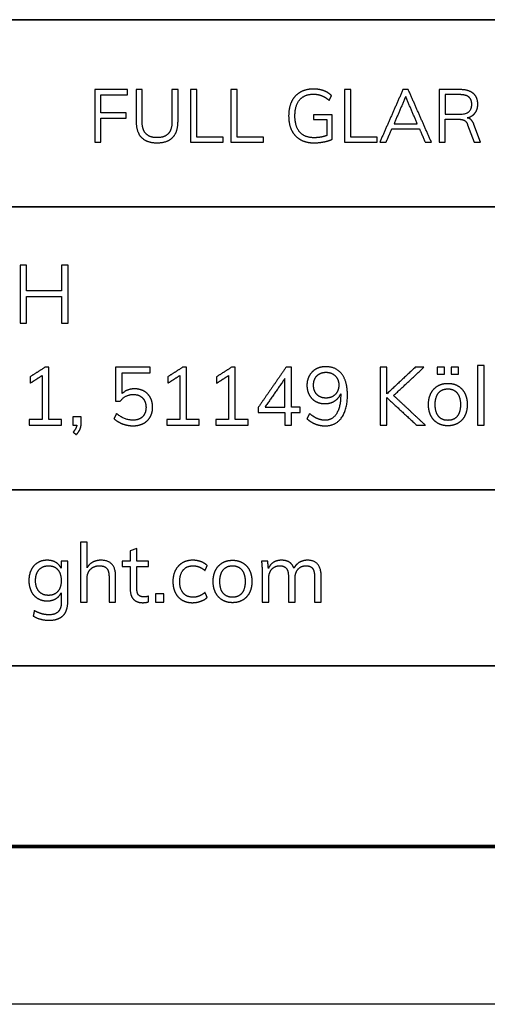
# Model space of a CAD drawing. Header units: millimetres. Extents: x 12512 to 13512, y -4769 to -3769.
# Tile 3 of 6: x 13366 to 13410, y -4769 to -4676. Entities that reach past the tile are written whole.
import ezdxf

# ---------------------------------------------------------------- set-up
doc = ezdxf.new("R2010")
doc.units = ezdxf.units.MM
doc.layers.add('ROXX NEO mini i FullGlareShield', color=7, linetype='Continuous', true_color=0x000000)

msp = doc.modelspace()

# ---------------------------------------------------------------- linework, layer by layer
at = {"layer": 'ROXX NEO mini i FullGlareShield'}
for p, q in [((13395.698, -4684.663), (13393.928, -4684.663)), ((13393.928, -4684.663), (13393.928, -4685.119)), ((13395.698, -4686.98), (13395.698, -4684.663)), ((13393.928, -4685.119), (13395.171, -4685.119)), ((13395.171, -4685.119), (13395.171, -4686.643)), ((13408.556, -4685.604), (13409.174, -4687.268)), ((13409.785, -4687.268), (13409.153, -4685.576)), ((13409.174, -4687.268), (13409.785, -4687.268)), ((13371.87, -4713.363), (13371.074, -4713.363)), ((13371.074, -4713.363), (13371.074, -4714.158)), ((13371.87, -4713.927), (13371.87, -4713.363)), ((13371.074, -4714.158), (13371.445, -4714.158)), ((13377.149, -4725.862), (13376.524, -4726.086)), ((13377.149, -4727.083), (13377.149, -4725.862)), ((13376.524, -4726.086), (13376.524, -4727.083)), ((13370.591, -4727.083), (13369.965, -4727.083)), ((13369.965, -4727.083), (13369.965, -4727.755)), ((13370.591, -4730.938), (13370.591, -4727.083)), ((13376.524, -4727.083), (13375.767, -4727.083)), ((13375.767, -4727.083), (13375.767, -4727.577)), ((13375.767, -4727.577), (13376.524, -4727.577)), ((13376.524, -4727.577), (13376.524, -4729.787)), ((13378.262, -4727.083), (13377.149, -4727.083)), ((13377.149, -4729.702), (13377.149, -4727.577)), ((13377.149, -4727.577), (13378.262, -4727.577)), ((13378.262, -4727.577), (13378.262, -4727.083)), ((13512.187, -4769.188), (12512.187, -4769.188))]:
    msp.add_line(p, q, dxfattribs=at)
at = {"layer": 'ROXX NEO mini i FullGlareShield', "color": 250, "lineweight": 70, "true_color": 0x1a171b}
msp.add_line((13497.187, -4754.188), (12527.187, -4754.188), dxfattribs=at)
at = {"layer": 'ROXX NEO mini i FullGlareShield', "color": 18, "lineweight": 35, "true_color": 0x000000}
msp.add_lwpolyline([(13497.208, -4675.623), (13318.666, -4675.623), (13318.666, -4754.285), (13497.208, -4754.285)], close=True, dxfattribs=at)
for points in [[(13318.666, -4693.409), (13497.208, -4693.409)], [(13318.666, -4720.29), (13497.208, -4720.29)], [(13318.666, -4737.01), (13497.208, -4737.01)]]:
    msp.add_lwpolyline(points, dxfattribs=at)
at = {"layer": 'ROXX NEO mini i FullGlareShield'}
for points in [[(13376.26, -4682.268), (13374.715, -4682.268), (13373.17, -4682.268)], [(13373.17, -4682.268), (13373.17, -4684.768), (13373.17, -4687.268)], [(13373.739, -4684.487), (13373.739, -4683.62), (13373.739, -4682.753)], [(13373.739, -4682.753), (13374.999, -4682.753), (13376.26, -4682.753)], [(13376.26, -4682.753), (13376.26, -4682.51), (13376.26, -4682.268)], [(13377.657, -4682.268), (13377.373, -4682.268), (13377.088, -4682.268)], [(13377.088, -4682.268), (13377.088, -4683.788), (13377.088, -4685.309)], [(13377.657, -4685.358), (13377.657, -4683.813), (13377.657, -4682.268)], [(13381.056, -4682.268), (13380.768, -4682.268), (13380.48, -4682.268)], [(13380.48, -4682.268), (13380.48, -4683.813), (13380.48, -4685.358)], [(13381.056, -4685.309), (13381.056, -4683.788), (13381.056, -4682.268)], [(13382.833, -4682.268), (13382.545, -4682.268), (13382.257, -4682.268)], [(13382.257, -4682.268), (13382.257, -4684.768), (13382.257, -4687.268)], [(13382.833, -4686.777), (13382.833, -4684.522), (13382.833, -4682.268)], [(13386.66, -4682.268), (13386.372, -4682.268), (13386.084, -4682.268)], [(13386.084, -4682.268), (13386.084, -4684.768), (13386.084, -4687.268)], [(13386.66, -4686.777), (13386.66, -4684.522), (13386.66, -4682.268)], [(13395.41, -4683.286), (13395.522, -4683.065), (13395.635, -4682.844)], [(13397.453, -4682.268), (13397.165, -4682.268), (13396.878, -4682.268)], [(13396.878, -4682.268), (13396.878, -4684.768), (13396.878, -4687.268)], [(13397.453, -4686.777), (13397.453, -4684.522), (13397.453, -4682.268)], [(13402.411, -4682.268), (13401.312, -4684.768), (13400.213, -4687.268)], [(13402.671, -4682.935), (13402.12, -4684.22), (13401.569, -4685.505)], [(13402.917, -4682.268), (13402.664, -4682.268), (13402.411, -4682.268)], [(13403.774, -4685.505), (13403.222, -4684.22), (13402.671, -4682.935)], [(13405.115, -4687.268), (13404.016, -4684.768), (13402.917, -4682.268)], [(13407.847, -4682.268), (13406.853, -4682.268), (13405.859, -4682.268)], [(13405.859, -4682.268), (13405.859, -4684.768), (13405.859, -4687.268)], [(13407.797, -4682.746), (13407.113, -4682.746), (13406.428, -4682.746)], [(13406.428, -4682.746), (13406.428, -4683.676), (13406.428, -4684.607)], [(13376.119, -4684.487), (13374.929, -4684.487), (13373.739, -4684.487)], [(13376.119, -4684.972), (13376.119, -4684.729), (13376.119, -4684.487)], [(13406.428, -4684.607), (13407.113, -4684.607), (13407.797, -4684.607)], [(13373.739, -4687.268), (13373.739, -4686.12), (13373.739, -4684.972)], [(13373.739, -4684.972), (13374.929, -4684.972), (13376.119, -4684.972)], [(13401.569, -4685.505), (13402.671, -4685.505), (13403.774, -4685.505)], [(13406.428, -4687.268), (13406.428, -4686.176), (13406.428, -4685.084)], [(13406.428, -4685.084), (13407.053, -4685.084), (13407.678, -4685.084)], [(13400.81, -4687.268), (13401.088, -4686.626), (13401.365, -4685.983)], [(13401.365, -4685.983), (13402.671, -4685.983), (13403.977, -4685.983)], [(13403.977, -4685.983), (13404.251, -4686.626), (13404.525, -4687.268)], [(13373.17, -4687.268), (13373.454, -4687.268), (13373.739, -4687.268)], [(13382.257, -4687.268), (13383.798, -4687.268), (13385.34, -4687.268)], [(13385.34, -4686.777), (13384.086, -4686.777), (13382.833, -4686.777)], [(13385.34, -4687.268), (13385.34, -4687.022), (13385.34, -4686.777)], [(13386.084, -4687.268), (13387.625, -4687.268), (13389.167, -4687.268)], [(13389.167, -4686.777), (13387.913, -4686.777), (13386.66, -4686.777)], [(13389.167, -4687.268), (13389.167, -4687.022), (13389.167, -4686.777)], [(13396.878, -4687.268), (13398.419, -4687.268), (13399.96, -4687.268)], [(13399.96, -4686.777), (13398.707, -4686.777), (13397.453, -4686.777)], [(13399.96, -4687.268), (13399.96, -4687.022), (13399.96, -4686.777)], [(13400.213, -4687.268), (13400.512, -4687.268), (13400.81, -4687.268)], [(13404.525, -4687.268), (13404.82, -4687.268), (13405.115, -4687.268)], [(13405.859, -4687.268), (13406.144, -4687.268), (13406.428, -4687.268)], [(13366.686, -4698.962), (13366.373, -4698.962), (13366.06, -4698.962)], [(13366.06, -4698.962), (13366.06, -4701.712), (13366.06, -4704.462)], [(13366.686, -4701.403), (13366.686, -4700.182), (13366.686, -4698.962)], [(13369.984, -4698.962), (13369.984, -4700.182), (13369.984, -4701.403)], [(13370.618, -4698.962), (13370.301, -4698.962), (13369.984, -4698.962)], [(13370.618, -4704.462), (13370.618, -4701.712), (13370.618, -4698.962)], [(13369.984, -4701.403), (13368.335, -4701.403), (13366.686, -4701.403)], [(13366.686, -4704.462), (13366.686, -4703.199), (13366.686, -4701.936)], [(13366.686, -4701.936), (13368.335, -4701.936), (13369.984, -4701.936)], [(13369.984, -4701.936), (13369.984, -4703.199), (13369.984, -4704.462)], [(13366.06, -4704.462), (13366.373, -4704.462), (13366.686, -4704.462)], [(13369.984, -4704.462), (13370.301, -4704.462), (13370.618, -4704.462)], [(13368.425, -4708.658), (13367.722, -4709.106), (13367.019, -4709.554)], [(13368.788, -4708.658), (13368.606, -4708.658), (13368.425, -4708.658)], [(13368.788, -4713.625), (13368.788, -4711.142), (13368.788, -4708.658)], [(13378.428, -4708.658), (13376.779, -4708.658), (13375.13, -4708.658)], [(13375.13, -4708.658), (13375.13, -4710.269), (13375.13, -4711.88)], [(13378.428, -4709.184), (13378.428, -4708.921), (13378.428, -4708.658)], [(13381.495, -4708.658), (13380.792, -4709.106), (13380.089, -4709.554)], [(13381.858, -4708.658), (13381.677, -4708.658), (13381.495, -4708.658)], [(13381.858, -4713.625), (13381.858, -4711.142), (13381.858, -4708.658)], [(13386.13, -4708.658), (13385.427, -4709.106), (13384.724, -4709.554)], [(13386.493, -4708.658), (13386.311, -4708.658), (13386.13, -4708.658)], [(13386.493, -4713.625), (13386.493, -4711.142), (13386.493, -4708.658)], [(13391.313, -4708.658), (13389.988, -4710.57), (13388.664, -4712.482)], [(13391.831, -4708.658), (13391.572, -4708.658), (13391.313, -4708.658)], [(13391.831, -4712.436), (13391.831, -4710.547), (13391.831, -4708.658)], [(13400.884, -4708.658), (13400.567, -4708.658), (13400.251, -4708.658)], [(13400.251, -4708.658), (13400.251, -4711.408), (13400.251, -4714.158)], [(13403.588, -4708.658), (13402.236, -4709.921), (13400.884, -4711.184)], [(13400.884, -4711.184), (13400.884, -4709.921), (13400.884, -4708.658)], [(13401.525, -4711.339), (13402.962, -4709.999), (13404.399, -4708.658)], [(13404.399, -4708.658), (13403.993, -4708.658), (13403.588, -4708.658)], [(13405.658, -4708.651), (13405.658, -4708.983), (13405.658, -4709.315)], [(13406.353, -4708.651), (13406.006, -4708.651), (13405.658, -4708.651)], [(13406.353, -4709.315), (13406.353, -4708.983), (13406.353, -4708.651)], [(13406.994, -4708.651), (13406.994, -4708.983), (13406.994, -4709.315)], [(13407.689, -4708.651), (13407.342, -4708.651), (13406.994, -4708.651)], [(13407.689, -4709.315), (13407.689, -4708.983), (13407.689, -4708.651)], [(13410.115, -4708.473), (13409.802, -4708.473), (13409.489, -4708.473)], [(13409.489, -4708.473), (13409.489, -4711.316), (13409.489, -4714.158)], [(13410.115, -4714.158), (13410.115, -4711.316), (13410.115, -4708.473)], [(13367.019, -4710.165), (13367.583, -4709.805), (13368.147, -4709.446)], [(13367.019, -4709.554), (13367.019, -4709.86), (13367.019, -4710.165)], [(13368.147, -4709.446), (13368.147, -4711.536), (13368.147, -4713.625)], [(13375.763, -4711.146), (13375.763, -4710.165), (13375.763, -4709.184)], [(13375.763, -4709.184), (13377.096, -4709.184), (13378.428, -4709.184)], [(13380.089, -4710.165), (13380.653, -4709.805), (13381.217, -4709.446)], [(13380.089, -4709.554), (13380.089, -4709.86), (13380.089, -4710.165)], [(13381.217, -4709.446), (13381.217, -4711.536), (13381.217, -4713.625)], [(13384.724, -4710.165), (13385.288, -4709.805), (13385.852, -4709.446)], [(13384.724, -4709.554), (13384.724, -4709.86), (13384.724, -4710.165)], [(13385.852, -4709.446), (13385.852, -4711.536), (13385.852, -4713.625)], [(13391.197, -4709.732), (13390.259, -4711.084), (13389.32, -4712.436)], [(13391.197, -4712.436), (13391.197, -4711.084), (13391.197, -4709.732)], [(13405.658, -4709.315), (13406.006, -4709.315), (13406.353, -4709.315)], [(13406.994, -4709.315), (13407.342, -4709.315), (13407.689, -4709.315)], [(13376.93, -4710.705), (13376.219, -4710.705), (13375.763, -4711.146)], [(13375.13, -4711.88), (13375.35, -4711.88), (13375.57, -4711.88)], [(13396.504, -4711.177), (13396.504, -4711.227), (13396.504, -4711.277)], [(13400.884, -4714.158), (13400.884, -4712.849), (13400.884, -4711.54)], [(13400.884, -4711.54), (13402.302, -4712.849), (13403.719, -4714.158)], [(13404.546, -4714.158), (13403.035, -4712.749), (13401.525, -4711.339)], [(13388.664, -4712.482), (13388.664, -4712.722), (13388.664, -4712.961)], [(13389.32, -4712.436), (13390.259, -4712.436), (13391.197, -4712.436)], [(13392.665, -4712.436), (13392.248, -4712.436), (13391.831, -4712.436)], [(13392.665, -4712.961), (13392.665, -4712.698), (13392.665, -4712.436)], [(13368.147, -4713.625), (13367.54, -4713.625), (13366.934, -4713.625)], [(13366.934, -4713.625), (13366.934, -4713.892), (13366.934, -4714.158)], [(13370.001, -4713.625), (13369.394, -4713.625), (13368.788, -4713.625)], [(13370.001, -4714.158), (13370.001, -4713.892), (13370.001, -4713.625)], [(13375.215, -4713.046), (13375.095, -4713.289), (13374.975, -4713.533)], [(13381.217, -4713.625), (13380.61, -4713.625), (13380.004, -4713.625)], [(13380.004, -4713.625), (13380.004, -4713.892), (13380.004, -4714.158)], [(13383.071, -4713.625), (13382.464, -4713.625), (13381.858, -4713.625)], [(13383.071, -4714.158), (13383.071, -4713.892), (13383.071, -4713.625)], [(13385.852, -4713.625), (13385.245, -4713.625), (13384.639, -4713.625)], [(13384.639, -4713.625), (13384.639, -4713.892), (13384.639, -4714.158)], [(13387.706, -4713.625), (13387.099, -4713.625), (13386.493, -4713.625)], [(13387.706, -4714.158), (13387.706, -4713.892), (13387.706, -4713.625)], [(13388.664, -4712.961), (13389.93, -4712.961), (13391.197, -4712.961)], [(13391.197, -4712.961), (13391.197, -4713.56), (13391.197, -4714.158)], [(13391.831, -4714.158), (13391.831, -4713.56), (13391.831, -4712.961)], [(13391.831, -4712.961), (13392.248, -4712.961), (13392.665, -4712.961)], [(13393.546, -4713.054), (13393.422, -4713.297), (13393.298, -4713.54)], [(13366.934, -4714.158), (13368.467, -4714.158), (13370.001, -4714.158)], [(13371.445, -4714.158), (13371.406, -4714.475), (13371.105, -4714.823)], [(13380.004, -4714.158), (13381.537, -4714.158), (13383.071, -4714.158)], [(13384.639, -4714.158), (13386.172, -4714.158), (13387.706, -4714.158)], [(13391.197, -4714.158), (13391.514, -4714.158), (13391.831, -4714.158)], [(13400.251, -4714.158), (13400.567, -4714.158), (13400.884, -4714.158)], [(13403.719, -4714.158), (13404.132, -4714.158), (13404.546, -4714.158)], [(13409.489, -4714.158), (13409.802, -4714.158), (13410.115, -4714.158)], [(13371.105, -4714.823), (13371.252, -4714.935), (13371.399, -4715.047)], [(13372.422, -4725.283), (13372.109, -4725.283), (13371.796, -4725.283)], [(13371.796, -4725.283), (13371.796, -4728.126), (13371.796, -4730.968)], [(13372.422, -4727.716), (13372.422, -4726.5), (13372.422, -4725.283)], [(13375.133, -4728.527), (13375.133, -4726.99), (13373.735, -4726.99)], [(13383.623, -4727.964), (13383.727, -4727.732), (13383.831, -4727.5)], [(13389.578, -4727.083), (13389.281, -4727.083), (13388.984, -4727.083)], [(13388.984, -4727.083), (13389.045, -4727.57), (13389.045, -4728.172)], [(13389.64, -4727.763), (13389.609, -4727.423), (13389.578, -4727.083)], [(13394.646, -4728.527), (13394.646, -4726.99), (13393.356, -4726.99)], [(13372.422, -4730.968), (13372.422, -4729.856), (13372.422, -4728.744)], [(13374.507, -4728.558), (13374.507, -4729.763), (13374.507, -4730.968)], [(13375.133, -4730.968), (13375.133, -4729.748), (13375.133, -4728.527)], [(13389.045, -4728.172), (13389.045, -4729.57), (13389.045, -4730.968)], [(13389.671, -4730.968), (13389.671, -4729.86), (13389.671, -4728.752)], [(13391.54, -4728.558), (13391.54, -4729.763), (13391.54, -4730.968)], [(13392.166, -4730.968), (13392.166, -4729.86), (13392.166, -4728.752)], [(13394.02, -4728.558), (13394.02, -4729.763), (13394.02, -4730.968)], [(13394.646, -4730.968), (13394.646, -4729.748), (13394.646, -4728.527)], [(13369.973, -4730.072), (13369.973, -4730.532), (13369.973, -4730.992)], [(13378.246, -4730.945), (13378.246, -4730.679), (13378.246, -4730.412)], [(13378.911, -4730.173), (13378.911, -4730.571), (13378.911, -4730.968)], [(13379.706, -4730.173), (13379.308, -4730.173), (13378.911, -4730.173)], [(13379.706, -4730.968), (13379.706, -4730.571), (13379.706, -4730.173)], [(13383.831, -4730.52), (13383.727, -4730.289), (13383.623, -4730.057)], [(13371.796, -4730.968), (13372.109, -4730.968), (13372.422, -4730.968)], [(13374.507, -4730.968), (13374.82, -4730.968), (13375.133, -4730.968)], [(13378.911, -4730.968), (13379.308, -4730.968), (13379.706, -4730.968)], [(13389.045, -4730.968), (13389.358, -4730.968), (13389.671, -4730.968)], [(13391.54, -4730.968), (13391.853, -4730.968), (13392.166, -4730.968)], [(13394.02, -4730.968), (13394.333, -4730.968), (13394.646, -4730.968)], [(13367.416, -4731.78), (13367.362, -4732.035), (13367.308, -4732.289)]]:
    msp.add_open_spline(points, degree=2, dxfattribs=at)
for points, knots in [([(13395.635, -4682.844), (13395.319, -4682.528), (13394.88, -4682.37), (13394.441, -4682.212), (13393.914, -4682.212), (13393.191, -4682.212), (13392.661, -4682.517), (13392.13, -4682.823), (13391.846, -4683.395), (13391.562, -4683.968), (13391.562, -4684.761), (13391.562, -4685.562), (13391.846, -4686.137), (13392.13, -4686.713), (13392.671, -4687.019), (13393.212, -4687.324), (13393.956, -4687.324), (13394.448, -4687.324), (13394.925, -4687.229), (13395.403, -4687.135), (13395.698, -4686.98)], [-15, -15, -15, -14, -14, -13, -13, -12, -12, -11, -11, -10, -10, -9, -9, -8, -8, -7, -7, -6, -6, -5, -5, -5]), ([(13395.171, -4686.643), (13394.595, -4686.84), (13393.97, -4686.84), (13393.085, -4686.84), (13392.622, -4686.31), (13392.158, -4685.779), (13392.158, -4684.761), (13392.158, -4683.764), (13392.611, -4683.234), (13393.064, -4682.703), (13393.914, -4682.703), (13394.349, -4682.703), (13394.697, -4682.84), (13395.045, -4682.977), (13395.41, -4683.286)], [-23, -23, -23, -22, -22, -21, -21, -20, -20, -19, -19, -18, -18, -17, -17, -16, -16, -16]), ([(13407.797, -4684.607), (13408.949, -4684.607), (13408.949, -4683.666), (13408.949, -4683.202), (13408.668, -4682.974), (13408.387, -4682.746), (13407.797, -4682.746)], [0, 0, 0, 1, 1, 2, 2, 3, 3, 3]), ([(13408.521, -4684.958), (13409.005, -4684.817), (13409.262, -4684.484), (13409.518, -4684.15), (13409.518, -4683.659), (13409.518, -4682.984), (13409.086, -4682.626), (13408.654, -4682.268), (13407.847, -4682.268)], [-13, -13, -13, -12, -12, -11, -11, -10, -10, -9, -9, -9]), ([(13377.088, -4685.309), (13377.088, -4686.306), (13377.59, -4686.815), (13378.092, -4687.324), (13379.076, -4687.324)], [-4, -4, -4, -3, -3, -2, -2, -2]), ([(13380.48, -4685.358), (13380.48, -4686.088), (13380.125, -4686.46), (13379.771, -4686.833), (13379.076, -4686.833), (13378.373, -4686.833), (13378.015, -4686.46), (13377.657, -4686.088), (13377.657, -4685.358)], [-11, -11, -11, -10, -10, -9, -9, -8, -8, -7, -7, -7]), ([(13379.076, -4687.324), (13380.045, -4687.324), (13380.55, -4686.812), (13381.056, -4686.299), (13381.056, -4685.309)], [-16, -16, -16, -15, -15, -14, -14, -14]), ([(13407.678, -4685.084), (13408.043, -4685.084), (13408.243, -4685.189), (13408.444, -4685.295), (13408.556, -4685.604)], [-4, -4, -4, -3, -3, -2, -2, -2]), ([(13409.153, -4685.576), (13409.047, -4685.295), (13408.893, -4685.144), (13408.739, -4684.993), (13408.521, -4684.958)], [-15, -15, -15, -14, -14, -13, -13, -13]), ([(13395.067, -4708.597), (13394.557, -4708.597), (13394.156, -4708.824), (13393.754, -4709.052), (13393.526, -4709.454), (13393.298, -4709.856), (13393.298, -4710.365), (13393.298, -4710.875), (13393.515, -4711.273), (13393.731, -4711.671), (13394.117, -4711.891), (13394.503, -4712.111), (13395.006, -4712.111), (13395.523, -4712.111), (13395.925, -4711.86), (13396.326, -4711.609), (13396.504, -4711.177)], [-28, -28, -28, -27, -27, -26, -26, -25, -25, -24, -24, -23, -23, -22, -22, -21, -21, -20, -20, -20]), ([(13393.298, -4713.54), (13393.646, -4713.865), (13394.098, -4714.042), (13394.55, -4714.22), (13395.021, -4714.22), (13396.025, -4714.22), (13396.585, -4713.444), (13397.145, -4712.667), (13397.145, -4711.269), (13397.145, -4709.987), (13396.605, -4709.292), (13396.064, -4708.597), (13395.067, -4708.597)], [-14, -14, -14, -13, -13, -12, -12, -11, -11, -10, -10, -9, -9, -8, -8, -8]), ([(13395.106, -4711.578), (13395.647, -4711.578), (13395.987, -4711.238), (13396.326, -4710.898), (13396.326, -4710.358), (13396.326, -4709.809), (13395.987, -4709.469), (13395.647, -4709.13), (13395.098, -4709.13), (13394.573, -4709.13), (13394.248, -4709.466), (13393.924, -4709.802), (13393.924, -4710.358), (13393.924, -4710.906), (13394.248, -4711.242), (13394.573, -4711.578), (13395.106, -4711.578)], [0, 0, 0, 1, 1, 2, 2, 3, 3, 4, 4, 5, 5, 6, 6, 7, 7, 8, 8, 8]), ([(13374.975, -4713.533), (13375.307, -4713.849), (13375.794, -4714.031), (13376.281, -4714.212), (13376.783, -4714.212), (13377.347, -4714.212), (13377.768, -4713.992), (13378.189, -4713.772), (13378.417, -4713.37), (13378.645, -4712.969), (13378.645, -4712.451), (13378.645, -4711.934), (13378.436, -4711.54), (13378.227, -4711.146), (13377.837, -4710.926), (13377.447, -4710.705), (13376.93, -4710.705)], [-9, -9, -9, -8, -8, -7, -7, -6, -6, -5, -5, -4, -4, -3, -3, -2, -2, -1, -1, -1]), ([(13406.678, -4714.212), (13407.226, -4714.212), (13407.643, -4713.965), (13408.06, -4713.718), (13408.288, -4713.262), (13408.516, -4712.806), (13408.516, -4712.196), (13408.516, -4711.586), (13408.288, -4711.13), (13408.06, -4710.674), (13407.643, -4710.427), (13407.226, -4710.18), (13406.678, -4710.18), (13406.129, -4710.18), (13405.712, -4710.427), (13405.295, -4710.674), (13405.067, -4711.13), (13404.839, -4711.586), (13404.839, -4712.196), (13404.839, -4712.806), (13405.067, -4713.262), (13405.295, -4713.718), (13405.712, -4713.965), (13406.129, -4714.212), (13406.678, -4714.212)], [-12, -12, -12, -11, -11, -10, -10, -9, -9, -8, -8, -7, -7, -6, -6, -5, -5, -4, -4, -3, -3, -2, -2, -1, -1, 0, 0, 0]), ([(13406.678, -4713.695), (13407.257, -4713.695), (13407.566, -4713.312), (13407.875, -4712.93), (13407.875, -4712.196), (13407.875, -4711.486), (13407.558, -4711.095), (13407.241, -4710.705), (13406.678, -4710.705), (13406.106, -4710.705), (13405.789, -4711.095), (13405.473, -4711.486), (13405.473, -4712.196), (13405.473, -4712.93), (13405.785, -4713.312), (13406.098, -4713.695), (13406.678, -4713.695)], [0, 0, 0, 1, 1, 2, 2, 3, 3, 4, 4, 5, 5, 6, 6, 7, 7, 8, 8, 8]), ([(13375.57, -4711.88), (13376.041, -4711.238), (13376.829, -4711.238), (13377.37, -4711.238), (13377.694, -4711.574), (13378.019, -4711.91), (13378.019, -4712.459), (13378.019, -4713.023), (13377.691, -4713.351), (13377.362, -4713.679), (13376.783, -4713.679), (13375.98, -4713.679), (13375.215, -4713.046)], [-16, -16, -16, -15, -15, -14, -14, -13, -13, -12, -12, -11, -11, -10, -10, -10]), ([(13396.504, -4711.277), (13396.504, -4712.42), (13396.114, -4713.054), (13395.724, -4713.687), (13395.013, -4713.687), (13394.65, -4713.687), (13394.295, -4713.536), (13393.939, -4713.386), (13393.546, -4713.054)], [-19, -19, -19, -18, -18, -17, -17, -16, -16, -15, -15, -15]), ([(13371.399, -4715.047), (13371.654, -4714.792), (13371.762, -4714.521), (13371.87, -4714.251), (13371.87, -4713.927)], [-6, -6, -6, -5, -5, -4, -4, -4]), ([(13369.965, -4727.755), (13369.788, -4727.392), (13369.444, -4727.191), (13369.1, -4726.99), (13368.637, -4726.99), (13368.127, -4726.99), (13367.729, -4727.23), (13367.331, -4727.469), (13367.115, -4727.91), (13366.899, -4728.35), (13366.899, -4728.921), (13366.899, -4729.493), (13367.115, -4729.933), (13367.331, -4730.374), (13367.729, -4730.613), (13368.127, -4730.853), (13368.637, -4730.853), (13369.108, -4730.853), (13369.452, -4730.648), (13369.795, -4730.443), (13369.973, -4730.072)], [-22, -22, -22, -21, -21, -20, -20, -19, -19, -18, -18, -17, -17, -16, -16, -15, -15, -14, -14, -13, -13, -12, -12, -12]), ([(13368.76, -4730.327), (13369.324, -4730.327), (13369.645, -4729.953), (13369.965, -4729.578), (13369.965, -4728.921), (13369.965, -4728.265), (13369.645, -4727.89), (13369.324, -4727.516), (13368.76, -4727.516), (13368.189, -4727.516), (13367.86, -4727.89), (13367.532, -4728.265), (13367.532, -4728.921), (13367.532, -4729.578), (13367.86, -4729.953), (13368.189, -4730.327), (13368.76, -4730.327)], [0, 0, 0, 1, 1, 2, 2, 3, 3, 4, 4, 5, 5, 6, 6, 7, 7, 8, 8, 8]), ([(13373.735, -4726.99), (13373.295, -4726.99), (13372.951, -4727.176), (13372.607, -4727.361), (13372.422, -4727.716)], [-17, -17, -17, -16, -16, -15, -15, -15]), ([(13372.422, -4728.744), (13372.422, -4728.18), (13372.746, -4727.848), (13373.071, -4727.516), (13373.611, -4727.516), (13374.075, -4727.516), (13374.291, -4727.767), (13374.507, -4728.018), (13374.507, -4728.558)], [-10, -10, -10, -9, -9, -8, -8, -7, -7, -6, -6, -6]), ([(13383.831, -4727.5), (13383.592, -4727.261), (13383.225, -4727.125), (13382.858, -4726.99), (13382.464, -4726.99), (13381.892, -4726.99), (13381.464, -4727.245), (13381.035, -4727.5), (13380.803, -4727.96), (13380.571, -4728.419), (13380.571, -4729.022), (13380.571, -4729.624), (13380.799, -4730.076), (13381.027, -4730.528), (13381.448, -4730.775), (13381.869, -4731.023), (13382.433, -4731.023)], [-10, -10, -10, -9, -9, -8, -8, -7, -7, -6, -6, -5, -5, -4, -4, -3, -3, -2, -2, -2]), ([(13383.623, -4730.057), (13383.329, -4730.289), (13383.055, -4730.397), (13382.781, -4730.505), (13382.495, -4730.505), (13381.892, -4730.505), (13381.556, -4730.115), (13381.22, -4729.725), (13381.22, -4729.022), (13381.22, -4728.311), (13381.56, -4727.913), (13381.9, -4727.516), (13382.495, -4727.516), (13382.781, -4727.516), (13383.055, -4727.624), (13383.329, -4727.732), (13383.623, -4727.964)], [-19, -19, -19, -18, -18, -17, -17, -16, -16, -15, -15, -14, -14, -13, -13, -12, -12, -11, -11, -11]), ([(13386.234, -4731.023), (13386.782, -4731.023), (13387.199, -4730.775), (13387.616, -4730.528), (13387.844, -4730.072), (13388.072, -4729.617), (13388.072, -4729.006), (13388.072, -4728.396), (13387.844, -4727.94), (13387.616, -4727.485), (13387.199, -4727.237), (13386.782, -4726.99), (13386.234, -4726.99), (13385.685, -4726.99), (13385.268, -4727.237), (13384.851, -4727.485), (13384.623, -4727.94), (13384.395, -4728.396), (13384.395, -4729.006), (13384.395, -4729.617), (13384.623, -4730.072), (13384.851, -4730.528), (13385.268, -4730.775), (13385.685, -4731.023), (13386.234, -4731.023)], [-12, -12, -12, -11, -11, -10, -10, -9, -9, -8, -8, -7, -7, -6, -6, -5, -5, -4, -4, -3, -3, -2, -2, -1, -1, 0, 0, 0]), ([(13386.234, -4730.505), (13386.813, -4730.505), (13387.122, -4730.123), (13387.431, -4729.74), (13387.431, -4729.006), (13387.431, -4728.296), (13387.114, -4727.906), (13386.797, -4727.516), (13386.234, -4727.516), (13385.662, -4727.516), (13385.345, -4727.906), (13385.028, -4728.296), (13385.028, -4729.006), (13385.028, -4729.74), (13385.341, -4730.123), (13385.654, -4730.505), (13386.234, -4730.505)], [0, 0, 0, 1, 1, 2, 2, 3, 3, 4, 4, 5, 5, 6, 6, 7, 7, 8, 8, 8]), ([(13392.058, -4727.747), (13391.919, -4727.361), (13391.625, -4727.176), (13391.332, -4726.99), (13390.868, -4726.99), (13390.444, -4726.99), (13390.123, -4727.191), (13389.802, -4727.392), (13389.64, -4727.763)], [-31, -31, -31, -30, -30, -29, -29, -28, -28, -27, -27, -27]), ([(13389.671, -4728.752), (13389.671, -4728.18), (13389.953, -4727.848), (13390.235, -4727.516), (13390.729, -4727.516), (13391.154, -4727.516), (13391.347, -4727.767), (13391.54, -4728.018), (13391.54, -4728.558)], [-21, -21, -21, -20, -20, -19, -19, -18, -18, -17, -17, -17]), ([(13393.356, -4726.99), (13392.923, -4726.99), (13392.579, -4727.195), (13392.236, -4727.4), (13392.058, -4727.747)], [-33, -33, -33, -32, -32, -31, -31, -31]), ([(13392.166, -4728.752), (13392.166, -4728.18), (13392.444, -4727.848), (13392.722, -4727.516), (13393.217, -4727.516), (13393.642, -4727.516), (13393.831, -4727.763), (13394.02, -4728.01), (13394.02, -4728.558)], [-14, -14, -14, -13, -13, -12, -12, -11, -11, -10, -10, -10]), ([(13378.246, -4730.412), (13378.045, -4730.482), (13377.829, -4730.482), (13377.505, -4730.482), (13377.327, -4730.308), (13377.149, -4730.134), (13377.149, -4729.702)], [-17, -17, -17, -16, -16, -15, -15, -14, -14, -14]), ([(13376.524, -4729.787), (13376.524, -4730.397), (13376.836, -4730.71), (13377.149, -4731.023), (13377.705, -4731.023), (13378.007, -4731.023), (13378.246, -4730.945)], [-21, -21, -21, -20, -20, -19, -19, -18, -18, -18]), ([(13382.433, -4731.023), (13382.835, -4731.023), (13383.209, -4730.887), (13383.584, -4730.752), (13383.831, -4730.52)], [-22, -22, -22, -21, -21, -20, -20, -20]), ([(13367.308, -4732.289), (13367.949, -4732.691), (13368.837, -4732.691), (13369.703, -4732.691), (13370.147, -4732.247), (13370.591, -4731.803), (13370.591, -4730.938)], [-6, -6, -6, -5, -5, -4, -4, -3, -3, -3]), ([(13369.973, -4730.992), (13369.973, -4731.579), (13369.687, -4731.876), (13369.401, -4732.174), (13368.837, -4732.174), (13368.444, -4732.174), (13368.115, -4732.081), (13367.787, -4731.988), (13367.416, -4731.78)], [-11, -11, -11, -10, -10, -9, -9, -8, -8, -7, -7, -7])]:
    msp.add_open_spline(points, degree=2, knots=knots, dxfattribs=at)

doc.saveas('drawing.dxf')
